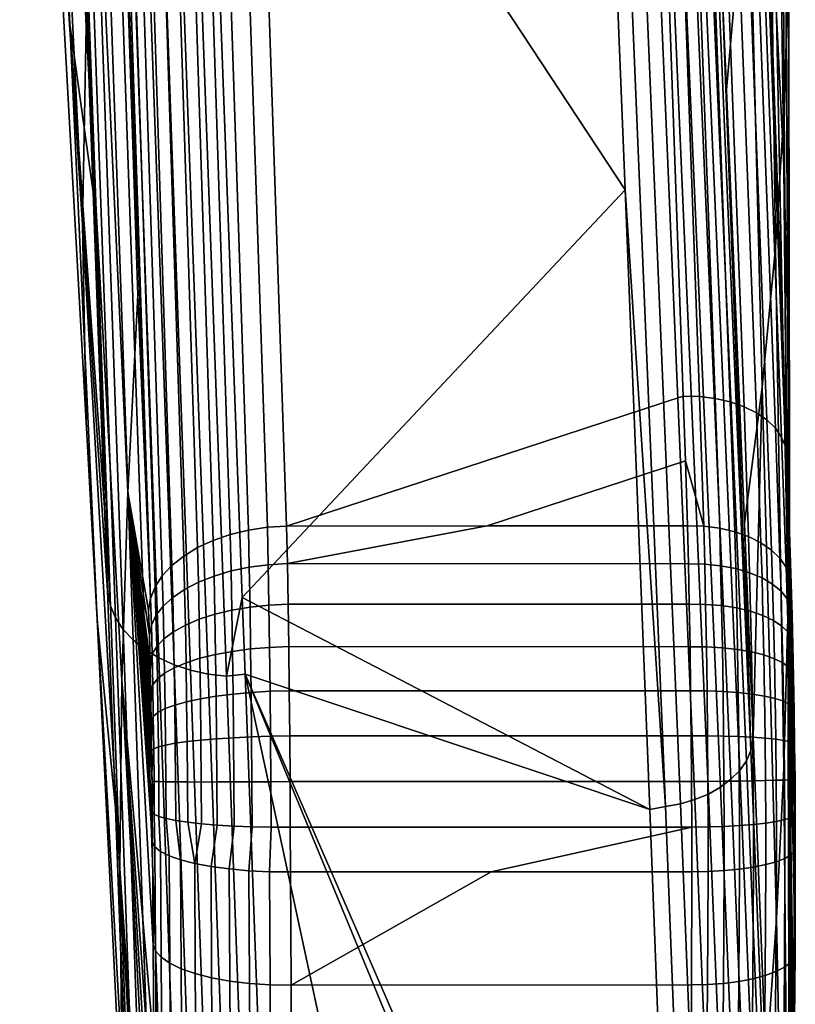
# Model space of a CAD drawing. Header units: metres. Extents: x -24 to 94, y -256 to 25.
# Tile 81 of 195: x 88.87 to 94.49, y -74.09 to -66.96. Entities that reach past the tile are written whole.
import ezdxf

# ---------------------------------------------------------------- set-up
doc = ezdxf.new("R2010")
doc.units = ezdxf.units.M
doc.layers.add('solid_10_061_003_XXX', color=7, linetype='CONTINUOUS')

msp = doc.modelspace()

# ---------------------------------------------------------------- linework, layer by layer
at = {"layer": 'solid_10_061_003_XXX'}
for points in [[(89.237244, -60.546593, 147.348602), (89.123863, -61.837997, 145.817245), (89.355904, -67.006737, 149.137039), (89.435829, -65.571571, 150.84198)], [(89.021866, -62.473209, 135.571732), (89.237244, -66.99115, 139.668274), (89.123863, -65.707306, 141.205978), (88.874107, -61.130901, 137.181473)], [(90.667435, -70.635651, 158.622238), (90.807045, -70.626663, 158.627716), (90.505806, -61.761013, 151.903458), (90.371582, -61.793728, 151.916809)], [(90.505806, -61.761013, 151.903458), (90.807045, -70.626663, 158.627716), (93.679749, -69.685555, 157.913834), (93.43705, -62.850193, 152.729462)], [(89.123863, -61.837997, 145.817245), (89.067169, -63.129482, 144.281998), (89.329262, -68.441376, 147.429138), (89.355904, -67.006737, 149.137039)], [(90.275658, -70.730797, 158.514694), (90.399117, -70.688232, 158.56517), (90.111832, -61.842815, 151.863632), (89.9916, -61.88261, 151.816498)], [(90.399117, -70.688232, 158.56517), (90.530563, -70.656311, 158.601257), (90.239273, -61.813007, 151.897278), (90.111832, -61.842815, 151.863632)], [(90.530563, -70.656311, 158.601257), (90.667435, -70.635651, 158.622238), (90.371582, -61.793728, 151.916809), (90.239273, -61.813007, 151.897278)], [(90.162613, -70.783157, 158.450821), (90.275658, -70.730797, 158.514694), (89.9916, -61.88261, 151.816498), (89.880768, -61.931664, 151.75676)], [(90.062202, -70.844299, 158.374802), (90.162613, -70.783157, 158.450821), (89.880768, -61.931664, 151.75676), (89.781357, -61.989082, 151.685471)], [(89.90686, -70.987976, 158.192459), (89.976395, -70.913025, 158.288116), (89.695183, -62.05381, 151.603958), (89.623825, -62.124676, 151.513702)], [(89.976395, -70.913025, 158.288116), (90.062202, -70.844299, 158.374802), (89.781357, -61.989082, 151.685471), (89.695183, -62.05381, 151.603958)], [(89.854973, -71.067696, 158.089737), (89.90686, -70.987976, 158.192459), (89.623825, -62.124676, 151.513702), (89.568581, -62.200375, 151.416336)], [(89.821747, -71.150612, 157.981934), (89.854973, -71.067696, 158.089737), (89.568581, -62.200375, 151.416336), (89.530457, -62.279533, 151.313675)], [(89.530457, -62.279533, 151.313675), (89.509346, -62.335251, 151.188843), (89.566719, -64.066628, 152.489609), (89.821747, -71.150612, 157.981934)], [(89.241783, -63.765717, 133.925262), (89.405045, -68.20845, 138.075119), (89.237244, -66.99115, 139.668274), (89.021866, -62.473209, 135.571732)], [(94.389198, -63.541103, 140.095627), (94.436615, -62.483696, 141.355728), (94.441307, -66.583351, 144.840332), (94.40976, -67.597107, 143.632217)], [(94.2509, -62.53273, 149.668152), (94.354355, -66.925667, 152.802963), (94.406471, -68.015503, 151.503998), (94.346367, -63.543007, 148.463837)], [(93.550514, -62.846695, 152.716431), (93.43705, -62.850193, 152.729462), (93.679749, -69.685555, 157.913834), (93.796646, -69.688599, 157.904633)], [(93.659973, -62.859203, 152.694687), (93.550514, -62.846695, 152.716431), (93.796646, -69.688599, 157.904633), (93.910683, -69.702667, 157.881027)], [(93.764481, -62.881538, 152.660217), (93.659973, -62.859203, 152.694687), (93.910683, -69.702667, 157.881027), (94.019073, -69.727394, 157.843628)], [(93.86171, -62.913197, 152.613815), (93.764481, -62.881538, 152.660217), (94.019073, -69.727394, 157.843628), (94.119164, -69.762184, 157.79332)], [(93.949478, -62.953468, 152.556503), (93.86171, -62.913197, 152.613815), (94.119164, -69.762184, 157.79332), (94.208504, -69.80619, 157.731339)], [(89.238297, -63.085014, 133.114563), (89.530746, -71.205025, 140.693924), (89.241783, -63.765717, 133.925262), (89.212318, -62.978046, 133.190033)], [(94.025818, -63.001457, 152.489578), (93.949478, -62.953468, 152.556503), (94.208504, -69.80619, 157.731339), (94.284904, -69.85833, 157.65921)], [(94.089005, -63.05608, 152.41452), (94.025818, -63.001457, 152.489578), (94.284904, -69.85833, 157.65921), (94.346512, -69.917328, 157.57869)], [(89.530746, -71.205025, 140.693924), (89.238297, -63.085014, 133.114563), (89.280144, -63.168545, 133.022705), (89.568863, -71.292389, 140.598145)], [(94.137642, -63.116112, 152.333038), (94.089005, -63.05608, 152.41452), (94.346512, -69.917328, 157.57869), (94.3918, -69.98175, 157.491745)], [(94.170631, -63.18021, 152.246948), (94.137642, -63.116112, 152.333038), (94.3918, -69.98175, 157.491745), (94.419678, -70.050003, 157.400513)], [(89.067169, -63.129482, 144.281998), (89.067169, -64.419647, 142.744431), (89.329262, -68.441376, 147.429138)], [(89.568863, -71.292389, 140.598145), (89.280144, -63.168545, 133.022705), (89.33786, -63.247307, 132.935349), (89.624107, -71.375122, 140.506683)], [(94.170631, -63.18021, 152.246948), (94.419678, -70.050003, 157.400513), (94.429451, -70.120438, 157.30722)], [(94.170631, -63.18021, 152.246948), (94.429451, -70.120438, 157.30722), (94.280121, -65.808228, 154.077423)], [(89.624107, -71.375122, 140.506683), (89.33786, -63.247307, 132.935349), (89.410446, -63.319946, 132.853973), (89.695465, -71.451714, 140.421219)], [(89.695465, -71.451714, 140.421219), (89.410446, -63.319946, 132.853973), (89.496666, -63.38522, 132.779999), (89.781639, -71.520752, 140.343307)], [(89.781639, -71.520752, 140.343307), (89.496666, -63.38522, 132.779999), (89.595039, -63.442001, 132.714691), (89.88105, -71.580986, 140.274384)], [(89.88105, -71.580986, 140.274384), (89.595039, -63.442001, 132.714691), (89.703865, -63.489319, 132.659164), (89.99189, -71.63131, 140.215698)], [(89.99189, -71.63131, 140.215698), (89.703865, -63.489319, 132.659164), (89.821289, -63.526363, 132.614365), (90.112122, -71.670815, 140.16832)], [(90.112122, -71.670815, 140.16832), (89.821289, -63.526363, 132.614365), (89.945282, -63.552494, 132.581085), (90.239563, -71.698769, 140.133118)], [(90.239563, -71.698769, 140.133118), (89.945282, -63.552494, 132.581085), (90.07373, -63.567265, 132.55986), (90.37188, -71.714661, 140.110748)], [(90.07373, -63.567265, 132.55986), (90.203918, -63.553219, 132.535156), (90.485619, -71.143692, 139.569183), (90.37188, -71.714661, 140.110748)], [(93.258636, -68.19175, 136.83374), (90.485619, -71.143692, 139.569183), (90.203918, -63.553219, 132.535156)], [(93.183228, -66.33699, 135.11496), (93.258636, -68.19175, 136.83374), (90.203918, -63.553219, 132.535156)], [(94.293968, -64.59668, 138.837814), (94.389198, -63.541103, 140.095627), (94.40976, -67.597107, 143.632217), (94.346367, -68.609764, 142.425507)], [(94.346367, -63.543007, 148.463837), (94.406471, -68.015503, 151.503998), (94.437584, -69.106461, 150.203796), (94.40976, -64.555542, 147.257019)], [(89.530746, -71.205025, 140.693924), (89.405045, -68.20845, 138.075119), (89.241783, -63.765717, 133.925262)], [(89.566719, -64.066628, 152.489609), (89.435829, -65.571571, 150.84198), (89.657974, -70.382263, 154.589142), (89.730148, -68.954201, 156.1595)], [(89.821747, -71.150612, 157.981934), (89.566719, -64.066628, 152.489609), (89.730148, -68.954201, 156.1595)], [(89.123863, -65.707306, 141.205978), (89.355904, -69.874222, 145.719711), (89.329262, -68.441376, 147.429138), (89.067169, -64.419647, 142.744431)], [(94.150665, -65.648827, 137.584381), (94.293968, -64.59668, 138.837814), (94.346367, -68.609764, 142.425507), (94.2509, -69.620354, 141.221451)], [(94.40976, -64.555542, 147.257019), (94.437584, -69.106461, 150.203796), (94.447899, -70.197906, 148.903046), (94.441307, -65.56926, 146.048874)], [(89.435829, -65.571571, 150.84198), (89.355904, -67.006737, 149.137039), (89.613365, -71.7453, 152.967773), (89.657974, -70.382263, 154.589142)], [(94.441307, -65.56926, 146.048874), (94.447899, -70.197906, 148.903046), (94.437584, -71.289368, 147.602295), (94.441307, -66.583351, 144.840332)], [(93.959099, -66.68718, 136.329132), (94.150665, -65.648827, 137.584381), (93.991936, -67.465828, 137.058578)], [(93.991936, -67.465828, 137.058578), (94.150665, -65.648827, 137.584381), (94.2509, -69.620354, 141.221451), (94.122597, -70.607674, 140.002762)], [(89.237244, -66.99115, 139.668274), (89.435829, -71.304047, 144.010284), (89.355904, -69.874222, 145.719711), (89.123863, -65.707306, 141.205978)], [(94.280121, -65.808228, 154.077423), (94.429451, -70.120438, 157.30722), (94.437767, -71.04715, 156.202805), (94.354355, -66.925667, 152.802963)], [(93.902794, -65.958641, 135.502686), (93.924294, -65.865593, 135.55957), (93.959099, -66.68718, 136.329132), (94.169846, -72.253532, 141.393631)], [(93.902794, -65.958641, 135.502686), (94.169846, -72.253532, 141.393631), (94.136848, -72.327179, 141.315567), (93.865623, -66.027992, 135.429489)], [(93.865623, -66.027992, 135.429489), (94.136848, -72.327179, 141.315567), (94.088211, -72.396988, 141.242325), (93.814438, -66.093346, 135.361252)], [(93.814438, -66.093346, 135.361252), (94.088211, -72.396988, 141.242325), (94.025009, -72.461395, 141.175507), (93.750282, -66.153343, 135.299362)], [(93.750282, -66.153343, 135.299362), (94.025009, -72.461395, 141.175507), (93.948677, -72.518967, 141.116653), (93.674477, -66.206772, 135.245087)], [(93.588577, -66.252518, 135.199539), (93.860924, -72.568405, 141.067047), (93.763702, -72.608597, 141.027817), (93.494347, -66.289658, 135.163651)], [(93.674477, -66.206772, 135.245087), (93.948677, -72.518967, 141.116653), (93.860924, -72.568405, 141.067047), (93.588577, -66.252518, 135.199539)], [(93.28875, -66.335236, 135.123611), (93.549767, -72.65789, 140.983749), (93.258636, -68.19175, 136.83374), (93.183228, -66.33699, 135.11496)], [(93.393715, -66.317421, 135.138168), (93.659203, -72.638649, 140.999847), (93.549767, -72.65789, 140.983749), (93.28875, -66.335236, 135.123611)], [(93.494347, -66.289658, 135.163651), (93.763702, -72.608597, 141.027817), (93.659203, -72.638649, 140.999847), (93.393715, -66.317421, 135.138168)], [(94.40976, -67.597107, 143.632217), (94.441307, -66.583351, 144.840332), (94.437584, -71.289368, 147.602295)], [(94.169846, -72.253532, 141.393631), (93.959099, -66.68718, 136.329132), (93.991936, -67.465828, 137.058578)], [(94.406471, -68.015503, 151.503998), (94.354355, -66.925667, 152.802963), (94.437767, -71.04715, 156.202805), (94.444, -71.973869, 155.098373)], [(89.509712, -71.093887, 140.772491), (89.566872, -72.66954, 142.246078), (89.435829, -71.304047, 144.010284), (89.237244, -66.99115, 139.668274)], [(89.237244, -66.99115, 139.668274), (89.405045, -68.20845, 138.075119), (89.487854, -70.490593, 140.208405)], [(89.487854, -70.490593, 140.208405), (89.509712, -71.093887, 140.772491), (89.237244, -66.99115, 139.668274)], [(89.355904, -67.006737, 149.137039), (89.329262, -68.441376, 147.429138), (89.598495, -73.107948, 151.344849), (89.613365, -71.7453, 152.967773)], [(94.169846, -72.253532, 141.393631), (93.991936, -67.465828, 137.058578), (94.122597, -70.607674, 140.002762)], [(94.346367, -68.609764, 142.425507), (94.40976, -67.597107, 143.632217), (94.437584, -71.289368, 147.602295), (94.406471, -72.380379, 146.302139)], [(94.437584, -69.106461, 150.203796), (94.406471, -68.015503, 151.503998), (94.444, -71.973869, 155.098373), (94.448158, -72.900597, 153.993942)], [(93.258636, -68.19175, 136.83374), (93.436668, -72.679001, 140.992035), (90.485619, -71.143692, 139.569183)], [(93.549767, -72.65789, 140.983749), (93.436668, -72.679001, 140.992035), (93.258636, -68.19175, 136.83374)], [(89.530746, -71.205025, 140.693924), (89.487854, -70.490593, 140.208405), (89.405045, -68.20845, 138.075119)], [(89.329262, -68.441376, 147.429138), (89.355904, -69.874222, 145.719711), (89.613365, -74.469589, 149.721085), (89.598495, -73.107948, 151.344849)], [(94.2509, -69.620354, 141.221451), (94.346367, -68.609764, 142.425507), (94.406471, -72.380379, 146.302139), (94.354355, -73.470367, 145.003296)], [(89.821747, -71.150612, 157.981934), (89.730148, -68.954201, 156.1595), (89.657974, -70.382263, 154.589142), (89.807831, -71.2351, 157.87117)], [(94.447899, -70.197906, 148.903046), (94.437584, -69.106461, 150.203796), (94.448158, -72.900597, 153.993942), (94.450233, -73.827332, 152.889511)], [(92.258911, -70.626076, 158.627228), (93.695374, -70.15461, 158.269592), (93.679749, -69.685555, 157.913834), (90.807045, -70.626663, 158.627716)], [(93.796646, -69.688599, 157.904633), (93.679749, -69.685555, 157.913834), (93.695374, -70.15461, 158.269592), (93.828377, -70.6287, 158.617493)], [(93.796646, -69.688599, 157.904633), (93.828377, -70.6287, 158.617493), (93.943062, -70.643036, 158.593704), (93.910683, -69.702667, 157.881027)], [(94.122597, -70.607674, 140.002762), (94.2509, -69.620354, 141.221451), (94.185547, -72.154083, 141.452393)], [(94.185547, -72.154083, 141.452393), (94.2509, -69.620354, 141.221451), (94.354355, -73.470367, 145.003296), (94.280304, -74.536064, 143.685883)], [(93.910683, -69.702667, 157.881027), (93.943062, -70.643036, 158.593704), (94.052002, -70.668152, 158.555923), (94.019073, -69.727394, 157.843628)], [(94.019073, -69.727394, 157.843628), (94.052002, -70.668152, 158.555923), (94.152489, -70.703438, 158.505112), (94.119164, -69.762184, 157.79332)], [(94.119164, -69.762184, 157.79332), (94.152489, -70.703438, 158.505112), (94.242043, -70.748009, 158.44252), (94.208504, -69.80619, 157.731339)], [(94.208504, -69.80619, 157.731339), (94.242043, -70.748009, 158.44252), (94.318443, -70.800774, 158.36969), (94.284904, -69.85833, 157.65921)], [(89.435829, -71.304047, 144.010284), (89.657974, -75.829643, 148.097214), (89.613365, -74.469589, 149.721085), (89.355904, -69.874222, 145.719711)], [(94.284904, -69.85833, 157.65921), (94.318443, -70.800774, 158.36969), (94.379807, -70.86042, 158.288437), (94.346512, -69.917328, 157.57869)], [(94.346512, -69.917328, 157.57869), (94.379807, -70.86042, 158.288437), (94.424599, -70.925468, 158.20076), (94.3918, -69.98175, 157.491745)], [(94.3918, -69.98175, 157.491745), (94.424599, -70.925468, 158.20076), (94.451721, -70.994308, 158.108826), (94.419678, -70.050003, 157.400513)], [(94.419678, -70.050003, 157.400513), (94.451721, -70.994308, 158.108826), (94.445091, -70.591782, 157.660263), (94.429451, -70.120438, 157.30722)], [(92.258911, -70.626076, 158.627228), (93.710777, -70.625496, 158.62674), (93.695374, -70.15461, 158.269592)], [(93.828377, -70.6287, 158.617493), (93.695374, -70.15461, 158.269592), (93.710777, -70.625496, 158.62674)], [(94.490135, -72.710472, 158.451599), (94.490646, -72.954079, 158.408157), (94.437767, -71.04715, 156.202805), (94.429451, -70.120438, 157.30722)], [(94.488602, -72.461716, 158.468491), (94.490135, -72.710472, 158.451599), (94.429451, -70.120438, 157.30722)], [(94.486031, -72.212616, 158.458206), (94.488602, -72.461716, 158.468491), (94.429451, -70.120438, 157.30722)], [(94.482452, -71.966064, 158.420853), (94.486031, -72.212616, 158.458206), (94.429451, -70.120438, 157.30722)], [(94.477959, -71.725143, 158.356934), (94.482452, -71.966064, 158.420853), (94.429451, -70.120438, 157.30722)], [(94.472679, -71.492851, 158.267197), (94.477959, -71.725143, 158.356934), (94.429451, -70.120438, 157.30722)], [(94.466789, -71.271881, 158.152664), (94.472679, -71.492851, 158.267197), (94.429451, -70.120438, 157.30722)], [(94.445091, -70.591782, 157.660263), (94.466789, -71.271881, 158.152664), (94.429451, -70.120438, 157.30722)], [(94.447899, -70.197906, 148.903046), (94.450233, -74.754059, 151.78508), (94.448158, -75.680794, 150.680649), (94.437584, -71.289368, 147.602295)], [(94.447899, -70.197906, 148.903046), (94.450233, -73.827332, 152.889511), (94.450233, -74.754059, 151.78508)], [(89.613365, -71.7453, 152.967773), (89.845261, -74.385658, 157.732849), (89.839951, -73.661453, 158.006317), (89.657974, -70.382263, 154.589142)], [(89.657974, -70.382263, 154.589142), (89.813507, -71.417496, 157.992966), (89.807831, -71.2351, 157.87117)], [(89.657974, -70.382263, 154.589142), (89.818527, -71.613823, 158.094833), (89.813507, -71.417496, 157.992966)], [(89.657974, -70.382263, 154.589142), (89.819817, -71.671028, 158.119553), (89.818527, -71.613823, 158.094833)], [(89.657974, -70.382263, 154.589142), (89.822876, -71.820282, 158.17453), (89.819817, -71.671028, 158.119553)], [(89.657974, -70.382263, 154.589142), (89.824524, -71.910019, 158.201324), (89.822876, -71.820282, 158.17453)], [(89.657974, -70.382263, 154.589142), (89.826591, -72.034477, 158.231155), (89.824524, -71.910019, 158.201324)], [(89.657974, -70.382263, 154.589142), (89.828423, -72.157921, 158.252701), (89.826591, -72.034477, 158.231155)], [(89.657974, -70.382263, 154.589142), (89.829697, -72.253746, 158.264053), (89.828423, -72.157921, 158.252701)], [(89.657974, -70.382263, 154.589142), (89.831543, -72.410858, 158.272751), (89.829697, -72.253746, 158.264053)], [(89.657974, -70.382263, 154.589142), (89.832214, -72.475372, 158.272797), (89.831543, -72.410858, 158.272751)], [(89.657974, -70.382263, 154.589142), (89.833916, -72.664589, 158.261063), (89.832214, -72.475372, 158.272797)], [(89.657974, -70.382263, 154.589142), (89.83416, -72.696793, 158.257294), (89.833916, -72.664589, 158.261063)], [(89.657974, -70.382263, 154.589142), (89.835533, -72.914909, 158.217819), (89.83416, -72.696793, 158.257294)], [(89.657974, -70.382263, 154.589142), (89.839951, -73.661453, 158.006317), (89.835533, -72.914909, 158.217819)], [(89.530746, -71.205025, 140.693924), (89.509712, -71.093887, 140.772491), (89.487854, -70.490593, 140.208405)], [(94.169846, -72.253532, 141.393631), (94.122597, -70.607674, 140.002762), (94.185547, -72.154083, 141.452393)], [(94.451721, -70.994308, 158.108826), (94.460503, -71.065239, 158.014938), (94.445091, -70.591782, 157.660263)], [(94.445091, -70.591782, 157.660263), (94.460503, -71.065239, 158.014938), (94.466789, -71.271881, 158.152664)], [(90.405235, -70.952293, 158.742371), (90.399117, -70.688232, 158.56517), (90.275658, -70.730797, 158.514694), (90.28186, -70.988663, 158.687454)], [(90.536583, -70.924927, 158.78186), (90.530563, -70.656311, 158.601257), (90.399117, -70.688232, 158.56517), (90.405235, -70.952293, 158.742371)], [(90.673332, -70.907097, 158.805145), (90.667435, -70.635651, 158.622238), (90.530563, -70.656311, 158.601257), (90.536583, -70.924927, 158.78186)], [(90.673332, -70.907097, 158.805145), (90.812805, -70.899155, 158.811783), (90.807045, -70.626663, 158.627716), (90.667435, -70.635651, 158.622238)], [(92.258911, -70.626076, 158.627228), (90.807045, -70.626663, 158.627716), (90.812805, -70.899155, 158.811783)], [(93.71711, -70.899612, 158.811768), (93.710777, -70.625496, 158.62674), (92.258911, -70.626076, 158.627228), (90.812805, -70.899155, 158.811783)], [(93.828377, -70.6287, 158.617493), (93.710777, -70.625496, 158.62674), (93.71711, -70.899612, 158.811768), (93.835052, -70.901909, 158.802261)], [(93.943062, -70.643036, 158.593704), (93.828377, -70.6287, 158.617493), (93.835052, -70.901909, 158.802261), (93.950066, -70.913727, 158.776947)], [(94.052002, -70.668152, 158.555923), (93.943062, -70.643036, 158.593704), (93.950066, -70.913727, 158.776947), (94.059273, -70.934776, 158.736465)], [(94.152489, -70.703438, 158.505112), (94.052002, -70.668152, 158.555923), (94.059273, -70.934776, 158.736465), (94.159958, -70.964531, 158.681824)], [(90.28186, -70.988663, 158.687454), (90.275658, -70.730797, 158.514694), (90.162613, -70.783157, 158.450821), (90.168869, -71.033333, 158.618195)], [(94.242043, -70.748009, 158.44252), (94.152489, -70.703438, 158.505112), (94.159958, -70.964531, 158.681824), (94.249611, -71.002243, 158.614395)], [(94.318443, -70.800774, 158.36969), (94.242043, -70.748009, 158.44252), (94.249611, -71.002243, 158.614395), (94.326004, -71.046989, 158.535843)], [(90.168869, -71.033333, 158.618195), (90.162613, -70.783157, 158.450821), (90.062202, -70.844299, 158.374802), (90.068474, -71.085411, 158.535934)], [(94.379807, -70.86042, 158.288437), (94.318443, -70.800774, 158.36969), (94.326004, -71.046989, 158.535843), (94.38723, -71.097633, 158.448135)], [(90.068474, -71.085411, 158.535934), (90.062202, -70.844299, 158.374802), (89.976395, -70.913025, 158.288116), (89.982628, -71.143898, 158.442276)], [(90.678543, -71.198959, 158.958221), (90.817909, -71.192207, 158.965851), (90.812805, -70.899155, 158.811783), (90.673332, -70.907097, 158.805145)], [(93.723038, -71.192673, 158.965607), (93.71711, -70.899612, 158.811768), (90.812805, -70.899155, 158.811783), (90.817909, -71.192207, 158.965851)], [(93.835052, -70.901909, 158.802261), (93.71711, -70.899612, 158.811768), (93.723038, -71.192673, 158.965607), (93.841309, -71.194145, 158.955933)], [(93.841309, -71.194145, 158.955933), (93.956619, -71.203377, 158.929428), (93.950066, -70.913727, 158.776947), (93.835052, -70.901909, 158.802261)], [(94.424599, -70.925468, 158.20076), (94.379807, -70.86042, 158.288437), (94.38723, -71.097633, 158.448135), (94.43177, -71.152939, 158.353439)], [(89.982628, -71.143898, 158.442276), (89.976395, -70.913025, 158.288116), (89.90686, -70.987976, 158.192459), (89.913025, -71.207634, 158.339066)], [(90.28186, -70.988663, 158.687454), (90.287308, -71.265846, 158.83197), (90.410622, -71.236145, 158.890625), (90.405235, -70.952293, 158.742371)], [(90.405235, -70.952293, 158.742371), (90.410622, -71.236145, 158.890625), (90.541885, -71.213707, 158.932983), (90.536583, -70.924927, 158.78186)], [(90.536583, -70.924927, 158.78186), (90.541885, -71.213707, 158.932983), (90.678543, -71.198959, 158.958221), (90.673332, -70.907097, 158.805145)], [(93.956619, -71.203377, 158.929428), (94.066071, -71.220146, 158.886749), (94.059273, -70.934776, 158.736465), (93.950066, -70.913727, 158.776947)], [(94.066071, -71.220146, 158.886749), (94.166939, -71.244019, 158.828949), (94.159958, -70.964531, 158.681824), (94.059273, -70.934776, 158.736465)], [(94.166939, -71.244019, 158.828949), (94.256683, -71.274399, 158.757492), (94.249611, -71.002243, 158.614395), (94.159958, -70.964531, 158.681824)], [(94.451721, -70.994308, 158.108826), (94.424599, -70.925468, 158.20076), (94.43177, -71.152939, 158.353439), (94.458511, -71.21151, 158.254135)], [(89.913025, -71.207634, 158.339066), (89.90686, -70.987976, 158.192459), (89.854973, -71.067696, 158.089737), (89.861023, -71.275391, 158.228317)], [(90.068474, -71.085411, 158.535934), (90.073967, -71.344589, 158.670685), (90.174355, -71.302231, 158.758179), (90.168869, -71.033333, 158.618195)], [(90.168869, -71.033333, 158.618195), (90.174355, -71.302231, 158.758179), (90.287308, -71.265846, 158.83197), (90.28186, -70.988663, 158.687454)], [(94.256683, -71.274399, 158.757492), (94.333069, -71.310539, 158.674164), (94.326004, -71.046989, 158.535843), (94.249611, -71.002243, 158.614395)], [(94.458511, -71.21151, 158.254135), (94.466789, -71.271881, 158.152664), (94.460503, -71.065239, 158.014938), (94.451721, -70.994308, 158.108826)], [(89.530746, -71.205025, 140.693924), (89.821747, -79.304306, 148.26474), (89.566872, -72.66954, 142.246078), (89.509712, -71.093887, 140.772491)], [(89.861023, -71.275391, 158.228317), (89.854973, -71.067696, 158.089737), (89.821747, -71.150612, 157.981934), (89.827629, -71.345825, 158.112198)], [(89.982628, -71.143898, 158.442276), (89.988098, -71.39209, 158.571198), (90.073967, -71.344589, 158.670685), (90.068474, -71.085411, 158.535934)], [(94.333069, -71.310539, 158.674164), (94.39418, -71.351517, 158.581055), (94.38723, -71.097633, 158.448135), (94.326004, -71.046989, 158.535843)], [(94.39418, -71.351517, 158.581055), (94.438477, -71.396324, 158.480484), (94.43177, -71.152939, 158.353439), (94.38723, -71.097633, 158.448135)], [(94.488617, -73.720299, 158.19339), (94.483223, -74.463684, 157.914825), (94.444, -71.973869, 155.098373), (94.437767, -71.04715, 156.202805)], [(94.490646, -72.954079, 158.408157), (94.488617, -73.720299, 158.19339), (94.437767, -71.04715, 156.202805)], [(89.827629, -71.345825, 158.112198), (89.821747, -71.150612, 157.981934), (89.807831, -71.2351, 157.87117), (89.813507, -71.417496, 157.992966)], [(89.913025, -71.207634, 158.339066), (89.918434, -71.44381, 158.461639), (89.988098, -71.39209, 158.571198), (89.982628, -71.143898, 158.442276)], [(90.37188, -71.714661, 140.110748), (90.485619, -71.143692, 139.569183), (90.506241, -71.70034, 140.085022)], [(93.436668, -72.679001, 140.992035), (90.506241, -71.70034, 140.085022), (90.485619, -71.143692, 139.569183)], [(94.438477, -71.396324, 158.480484), (94.464867, -71.443825, 158.374985), (94.458511, -71.21151, 158.254135), (94.43177, -71.152939, 158.353439)], [(89.821747, -79.304306, 148.26474), (89.530746, -71.205025, 140.693924), (89.568863, -71.292389, 140.598145), (89.854973, -79.396072, 148.164352)], [(89.861023, -71.275391, 158.228317), (89.866333, -71.498726, 158.344193), (89.918434, -71.44381, 158.461639), (89.913025, -71.207634, 158.339066)], [(90.287308, -71.265846, 158.83197), (90.292007, -71.557251, 158.945206), (90.415268, -71.534561, 159.00679), (90.410622, -71.236145, 158.890625)], [(90.410622, -71.236145, 158.890625), (90.415268, -71.534561, 159.00679), (90.546471, -71.517319, 159.051422), (90.541885, -71.213707, 158.932983)], [(90.541885, -71.213707, 158.932983), (90.546471, -71.517319, 159.051422), (90.683052, -71.505844, 159.078217), (90.678543, -71.198959, 158.958221)], [(90.683052, -71.505844, 159.078217), (90.822342, -71.500374, 159.086655), (90.817909, -71.192207, 158.965851), (90.678543, -71.198959, 158.958221)], [(93.728355, -71.500832, 159.086212), (93.723038, -71.192673, 158.965607), (90.817909, -71.192207, 158.965851), (90.822342, -71.500374, 159.086655)], [(93.841309, -71.194145, 158.955933), (93.723038, -71.192673, 158.965607), (93.728355, -71.500832, 159.086212), (93.846916, -71.501556, 159.076492)], [(93.846916, -71.501556, 159.076492), (93.962486, -71.508163, 159.049103), (93.956619, -71.203377, 158.929428), (93.841309, -71.194145, 158.955933)], [(93.962486, -71.508163, 159.049103), (94.072159, -71.520485, 159.00473), (94.066071, -71.220146, 158.886749), (93.956619, -71.203377, 158.929428)], [(94.072159, -71.520485, 159.00473), (94.17318, -71.5382, 158.944473), (94.166939, -71.244019, 158.828949), (94.066071, -71.220146, 158.886749)], [(94.17318, -71.5382, 158.944473), (94.263016, -71.560883, 158.869858), (94.256683, -71.274399, 158.757492), (94.166939, -71.244019, 158.828949)], [(94.466789, -71.271881, 158.152664), (94.458511, -71.21151, 158.254135), (94.464867, -71.443825, 158.374985), (94.472679, -71.492851, 158.267197)], [(89.566872, -72.66954, 142.246078), (89.73027, -77.131485, 146.421265), (89.657974, -75.829643, 148.097214), (89.435829, -71.304047, 144.010284)], [(89.854973, -79.396072, 148.164352), (89.568863, -71.292389, 140.598145), (89.624107, -71.375122, 140.506683), (89.90686, -79.483398, 148.068008)], [(89.827629, -71.345825, 158.112198), (89.832817, -71.555786, 158.2211), (89.866333, -71.498726, 158.344193), (89.861023, -71.275391, 158.228317)], [(90.073967, -71.344589, 158.670685), (90.07869, -71.617073, 158.77623), (90.179077, -71.58493, 158.867844), (90.174355, -71.302231, 158.758179)], [(90.174355, -71.302231, 158.758179), (90.179077, -71.58493, 158.867844), (90.292007, -71.557251, 158.945206), (90.287308, -71.265846, 158.83197)], [(94.263016, -71.560883, 158.869858), (94.339386, -71.587944, 158.782776), (94.333069, -71.310539, 158.674164), (94.256683, -71.274399, 158.757492)], [(94.339386, -71.587944, 158.782776), (94.400391, -71.618713, 158.685394), (94.39418, -71.351517, 158.581055), (94.333069, -71.310539, 158.674164)], [(94.437584, -71.289368, 147.602295), (94.448158, -75.680794, 150.680649), (94.444, -76.607521, 149.576218), (94.406471, -72.380379, 146.302139)], [(89.90686, -79.483398, 148.068008), (89.624107, -71.375122, 140.506683), (89.695465, -71.451714, 140.421219), (89.976395, -79.564575, 147.977585)], [(89.832817, -71.555786, 158.2211), (89.827629, -71.345825, 158.112198), (89.813507, -71.417496, 157.992966), (89.818527, -71.613823, 158.094833)], [(89.918434, -71.44381, 158.461639), (89.923096, -71.692131, 158.557617), (89.992805, -71.653038, 158.67215), (89.988098, -71.39209, 158.571198)], [(89.988098, -71.39209, 158.571198), (89.992805, -71.653038, 158.67215), (90.07869, -71.617073, 158.77623), (90.073967, -71.344589, 158.670685)], [(94.400391, -71.618713, 158.685394), (94.444481, -71.652405, 158.58017), (94.438477, -71.396324, 158.480484), (94.39418, -71.351517, 158.581055)], [(94.444481, -71.652405, 158.58017), (94.470558, -71.688187, 158.469772), (94.464867, -71.443825, 158.374985), (94.438477, -71.396324, 158.480484)], [(89.976395, -79.564575, 147.977585), (89.695465, -71.451714, 140.421219), (89.781639, -71.520752, 140.343307), (90.062202, -79.638016, 147.894852)], [(89.866333, -71.498726, 158.344193), (89.870918, -71.733597, 158.434891), (89.923096, -71.692131, 158.557617), (89.918434, -71.44381, 158.461639)], [(94.472679, -71.492851, 158.267197), (94.464867, -71.443825, 158.374985), (94.470558, -71.688187, 158.469772), (94.477959, -71.725143, 158.356934)], [(90.062202, -79.638016, 147.894852), (89.781639, -71.520752, 140.343307), (89.88105, -71.580986, 140.274384), (90.162613, -79.702263, 147.821442)], [(89.832817, -71.555786, 158.2211), (89.837296, -71.776619, 158.306351), (89.870918, -71.733597, 158.434891), (89.866333, -71.498726, 158.344193)], [(90.292007, -71.557251, 158.945206), (90.295998, -71.859344, 159.025772), (90.419228, -71.843941, 159.089493), (90.415268, -71.534561, 159.00679)], [(90.415268, -71.534561, 159.00679), (90.419228, -71.843941, 159.089493), (90.550377, -71.832092, 159.135773), (90.546471, -71.517319, 159.051422)], [(90.546471, -71.517319, 159.051422), (90.550377, -71.832092, 159.135773), (90.686897, -71.824028, 159.163712), (90.683052, -71.505844, 159.078217)], [(90.686897, -71.824028, 159.163712), (90.826126, -71.819908, 159.17276), (90.822342, -71.500374, 159.086655), (90.683052, -71.505844, 159.078217)], [(93.732887, -71.820396, 159.172134), (93.728355, -71.500832, 159.086212), (90.822342, -71.500374, 159.086655), (90.826126, -71.819908, 159.17276)], [(93.846916, -71.501556, 159.076492), (93.728355, -71.500832, 159.086212), (93.732887, -71.820396, 159.172134), (93.851677, -71.820465, 159.162415)], [(93.851677, -71.820465, 159.162415), (93.967453, -71.824432, 159.13443), (93.962486, -71.508163, 159.049103), (93.846916, -71.501556, 159.076492)], [(93.967453, -71.824432, 159.13443), (94.077309, -71.832191, 159.088867), (94.072159, -71.520485, 159.00473), (93.962486, -71.508163, 159.049103)], [(94.077309, -71.832191, 159.088867), (94.178459, -71.843552, 159.026871), (94.17318, -71.5382, 158.944473), (94.072159, -71.520485, 159.00473)], [(94.178459, -71.843552, 159.026871), (94.268356, -71.858238, 158.950012), (94.263016, -71.560883, 158.869858), (94.17318, -71.5382, 158.944473)], [(89.832817, -71.555786, 158.2211), (89.818527, -71.613823, 158.094833), (89.819817, -71.671028, 158.119553)], [(89.837296, -71.776619, 158.306351), (89.832817, -71.555786, 158.2211), (89.819817, -71.671028, 158.119553), (89.822876, -71.820282, 158.17453)], [(90.162613, -79.702263, 147.821442), (89.88105, -71.580986, 140.274384), (89.99189, -71.63131, 140.215698), (90.275658, -79.756081, 147.758774)], [(90.07869, -71.617073, 158.77623), (90.08271, -71.899559, 158.851273), (90.18309, -71.878006, 158.945847), (90.179077, -71.58493, 158.867844)], [(90.179077, -71.58493, 158.867844), (90.18309, -71.878006, 158.945847), (90.295998, -71.859344, 159.025772), (90.292007, -71.557251, 158.945206)], [(94.268356, -71.858238, 158.950012), (94.344727, -71.875862, 158.860229), (94.339386, -71.587944, 158.782776), (94.263016, -71.560883, 158.869858)], [(94.344727, -71.875862, 158.860229), (94.40564, -71.895996, 158.759796), (94.400391, -71.618713, 158.685394), (94.339386, -71.587944, 158.782776)], [(89.923096, -71.692131, 158.557617), (89.927055, -71.949615, 158.625839), (89.996803, -71.923584, 158.743912), (89.992805, -71.653038, 158.67215)], [(90.275658, -79.756081, 147.758774), (89.99189, -71.63131, 140.215698), (90.112122, -71.670815, 140.16832), (90.399117, -79.798393, 147.708099)], [(89.992805, -71.653038, 158.67215), (89.996803, -71.923584, 158.743912), (90.08271, -71.899559, 158.851273), (90.07869, -71.617073, 158.77623)], [(90.399117, -79.798393, 147.708099), (90.112122, -71.670815, 140.16832), (90.239563, -71.698769, 140.133118), (90.530563, -79.828384, 147.670395)], [(94.40564, -71.895996, 158.759796), (94.449562, -71.918114, 158.65123), (94.444481, -71.652405, 158.58017), (94.400391, -71.618713, 158.685394)], [(94.449562, -71.918114, 158.65123), (94.47538, -71.941673, 158.537292), (94.470558, -71.688187, 158.469772), (94.444481, -71.652405, 158.58017)], [(89.613365, -71.7453, 152.967773), (89.598495, -73.107948, 151.344849), (89.864395, -76.957726, 156.070694), (89.861015, -76.372345, 156.565628)], [(89.613365, -71.7453, 152.967773), (89.850929, -75.082039, 157.399765), (89.845261, -74.385658, 157.732849)], [(89.613365, -71.7453, 152.967773), (89.856369, -75.74572, 157.009735), (89.850929, -75.082039, 157.399765)], [(89.613365, -71.7453, 152.967773), (89.861015, -76.372345, 156.565628), (89.856369, -75.74572, 157.009735)], [(89.837296, -71.776619, 158.306351), (89.84111, -72.00563, 158.366943), (89.874817, -71.977142, 158.499359), (89.870918, -71.733597, 158.434891)], [(89.870918, -71.733597, 158.434891), (89.874817, -71.977142, 158.499359), (89.927055, -71.949615, 158.625839), (89.923096, -71.692131, 158.557617)], [(90.530563, -79.828384, 147.670395), (90.239563, -71.698769, 140.133118), (90.37188, -71.714661, 140.110748), (90.667435, -79.845467, 147.646408)], [(90.37188, -71.714661, 140.110748), (90.506241, -71.70034, 140.085022), (90.807045, -79.849304, 147.636597), (90.667435, -79.845467, 147.646408)], [(92.258911, -79.848717, 147.636108), (90.807045, -79.849304, 147.636597), (90.506241, -71.70034, 140.085022)], [(93.695374, -79.41465, 147.233917), (93.710777, -79.848137, 147.635635), (92.258911, -79.848717, 147.636108), (90.506241, -71.70034, 140.085022)], [(93.679749, -78.982834, 146.833755), (93.695374, -79.41465, 147.233917), (90.506241, -71.70034, 140.085022)], [(93.436668, -72.679001, 140.992035), (93.679749, -78.982834, 146.833755), (90.506241, -71.70034, 140.085022)], [(94.477959, -71.725143, 158.356934), (94.470558, -71.688187, 158.469772), (94.47538, -71.941673, 158.537292), (94.482452, -71.966064, 158.420853)], [(89.837296, -71.776619, 158.306351), (89.822876, -71.820282, 158.17453), (89.824524, -71.910019, 158.201324)], [(89.84111, -72.00563, 158.366943), (89.837296, -71.776619, 158.306351), (89.824524, -71.910019, 158.201324), (89.826591, -72.034477, 158.231155)], [(90.550377, -71.832092, 159.135773), (90.553642, -72.154205, 159.185013), (90.690117, -72.149643, 159.213669), (90.686897, -71.824028, 159.163712)], [(90.690117, -72.149643, 159.213669), (90.8293, -72.146927, 159.223145), (90.826126, -71.819908, 159.17276), (90.686897, -71.824028, 159.163712)], [(93.736496, -72.147476, 159.222336), (93.732887, -71.820396, 159.172134), (90.826126, -71.819908, 159.17276), (90.8293, -72.146927, 159.223145)], [(93.851677, -71.820465, 159.162415), (93.732887, -71.820396, 159.172134), (93.736496, -72.147476, 159.222336), (93.855453, -72.146935, 159.212708)], [(93.855453, -72.146935, 159.212708), (93.97139, -72.148247, 159.184418), (93.967453, -71.824432, 159.13443), (93.851677, -71.820465, 159.162415)], [(93.97139, -72.148247, 159.184418), (94.081375, -72.151382, 159.138199), (94.077309, -71.832191, 159.088867), (93.967453, -71.824432, 159.13443)], [(89.996803, -71.923584, 158.743912), (90.000145, -72.200455, 158.785645), (90.08606, -72.188637, 158.894943), (90.08271, -71.899559, 158.851273)], [(90.08271, -71.899559, 158.851273), (90.08606, -72.188637, 158.894943), (90.18644, -72.17791, 158.991257), (90.18309, -71.878006, 158.945847)], [(90.18309, -71.878006, 158.945847), (90.18644, -72.17791, 158.991257), (90.299332, -72.168472, 159.072708), (90.295998, -71.859344, 159.025772)], [(90.295998, -71.859344, 159.025772), (90.299332, -72.168472, 159.072708), (90.422531, -72.160522, 159.137711), (90.419228, -71.843941, 159.089493)], [(90.419228, -71.843941, 159.089493), (90.422531, -72.160522, 159.137711), (90.553642, -72.154205, 159.185013), (90.550377, -71.832092, 159.135773)], [(94.081375, -72.151382, 159.138199), (94.182625, -72.156265, 159.075195), (94.178459, -71.843552, 159.026871), (94.077309, -71.832191, 159.088867)], [(94.182625, -72.156265, 159.075195), (94.272568, -72.162758, 158.997025), (94.268356, -71.858238, 158.950012), (94.178459, -71.843552, 159.026871)], [(94.272568, -72.162758, 158.997025), (94.34893, -72.170715, 158.90564), (94.344727, -71.875862, 158.860229), (94.268356, -71.858238, 158.950012)], [(94.34893, -72.170715, 158.90564), (94.409782, -72.179916, 158.803391), (94.40564, -71.895996, 158.759796), (94.344727, -71.875862, 158.860229)], [(94.409782, -72.179916, 158.803391), (94.453575, -72.19014, 158.692841), (94.449562, -71.918114, 158.65123), (94.40564, -71.895996, 158.759796)], [(89.874817, -71.977142, 158.499359), (89.878075, -72.22641, 158.536804), (89.930359, -72.213127, 158.665482), (89.927055, -71.949615, 158.625839)], [(89.927055, -71.949615, 158.625839), (89.930359, -72.213127, 158.665482), (90.000145, -72.200455, 158.785645), (89.996803, -71.923584, 158.743912)], [(94.453575, -72.19014, 158.692841), (94.47921, -72.201134, 158.576797), (94.47538, -71.941673, 158.537292), (94.449562, -71.918114, 158.65123)], [(94.47921, -72.201134, 158.576797), (94.486031, -72.212616, 158.458206), (94.482452, -71.966064, 158.420853), (94.47538, -71.941673, 158.537292)], [(89.84111, -72.00563, 158.366943), (89.826591, -72.034477, 158.231155), (89.828423, -72.157921, 158.252701)], [(89.844299, -72.240044, 158.402115), (89.84111, -72.00563, 158.366943), (89.828423, -72.157921, 158.252701), (89.829697, -72.253746, 158.264053)], [(89.84111, -72.00563, 158.366943), (89.844299, -72.240044, 158.402115), (89.878075, -72.22641, 158.536804), (89.874817, -71.977142, 158.499359)], [(94.475937, -75.177681, 157.575195), (94.468155, -75.857521, 157.177261), (94.448158, -72.900597, 153.993942), (94.444, -71.973869, 155.098373)], [(94.483223, -74.463684, 157.914825), (94.475937, -75.177681, 157.575195), (94.444, -71.973869, 155.098373)], [(90.08606, -72.188637, 158.894943), (90.088791, -72.480812, 158.906693), (90.189171, -72.481018, 159.003525), (90.18644, -72.17791, 158.991257)], [(90.18644, -72.17791, 158.991257), (90.189171, -72.481018, 159.003525), (90.302048, -72.480911, 159.085464), (90.299332, -72.168472, 159.072708)], [(90.299332, -72.168472, 159.072708), (90.302048, -72.480911, 159.085464), (90.425224, -72.480484, 159.150894), (90.422531, -72.160522, 159.137711)], [(90.422531, -72.160522, 159.137711), (90.425224, -72.480484, 159.150894), (90.556297, -72.479759, 159.198563), (90.553642, -72.154205, 159.185013)], [(90.553642, -72.154205, 159.185013), (90.556297, -72.479759, 159.198563), (90.692734, -72.478745, 159.227524), (90.690117, -72.149643, 159.213669)], [(90.692734, -72.478745, 159.227524), (90.831871, -72.477455, 159.237213), (90.8293, -72.146927, 159.223145), (90.690117, -72.149643, 159.213669)], [(93.73909, -72.47805, 159.236221), (93.736496, -72.147476, 159.222336), (90.8293, -72.146927, 159.223145), (90.831871, -72.477455, 159.237213)], [(93.855453, -72.146935, 159.212708), (93.736496, -72.147476, 159.222336), (93.73909, -72.47805, 159.236221), (93.858147, -72.476944, 159.226669)], [(93.858147, -72.476944, 159.226669), (93.974182, -72.475616, 159.198349), (93.97139, -72.148247, 159.184418), (93.855453, -72.146935, 159.212708)], [(93.974182, -72.475616, 159.198349), (94.084244, -72.474098, 159.151978), (94.081375, -72.151382, 159.138199), (93.97139, -72.148247, 159.184418)], [(94.084244, -72.474098, 159.151978), (94.185547, -72.472427, 159.088715), (94.182625, -72.156265, 159.075195), (94.081375, -72.151382, 159.138199)], [(94.169846, -72.253532, 141.393631), (94.185547, -72.154083, 141.452393), (94.280304, -74.536064, 143.685883), (94.419678, -78.540611, 147.281815)], [(94.185547, -72.472427, 159.088715), (94.27552, -72.47065, 159.010162), (94.272568, -72.162758, 158.997025), (94.182625, -72.156265, 159.075195)], [(94.27552, -72.47065, 159.010162), (94.351875, -72.468803, 158.918335), (94.34893, -72.170715, 158.90564), (94.272568, -72.162758, 158.997025)], [(94.351875, -72.468803, 158.918335), (94.412689, -72.466942, 158.815552), (94.409782, -72.179916, 158.803391), (94.34893, -72.170715, 158.90564)], [(94.412689, -72.466942, 158.815552), (94.456406, -72.465118, 158.704407), (94.453575, -72.19014, 158.692841), (94.409782, -72.179916, 158.803391)], [(89.844299, -72.240044, 158.402115), (89.829697, -72.253746, 158.264053), (89.831543, -72.410858, 158.272751)], [(89.846893, -72.477013, 158.411484), (89.844299, -72.240044, 158.402115), (89.831543, -72.410858, 158.272751), (89.832214, -72.475372, 158.272797)], [(89.844299, -72.240044, 158.402115), (89.846893, -72.477013, 158.411484), (89.880722, -72.478378, 158.546783), (89.878075, -72.22641, 158.536804)], [(89.878075, -72.22641, 158.536804), (89.880722, -72.478378, 158.546783), (89.933052, -72.479477, 158.676071), (89.930359, -72.213127, 158.665482)], [(89.930359, -72.213127, 158.665482), (89.933052, -72.479477, 158.676071), (90.002861, -72.480293, 158.796814), (90.000145, -72.200455, 158.785645)], [(90.000145, -72.200455, 158.785645), (90.002861, -72.480293, 158.796814), (90.088791, -72.480812, 158.906693), (90.08606, -72.188637, 158.894943)], [(94.169846, -72.253532, 141.393631), (94.419678, -78.540611, 147.281815), (94.3918, -78.618607, 147.198761), (94.136848, -72.327179, 141.315567)], [(94.456406, -72.465118, 158.704407), (94.481926, -72.463364, 158.587738), (94.47921, -72.201134, 158.576797), (94.453575, -72.19014, 158.692841)], [(94.481926, -72.463364, 158.587738), (94.488602, -72.461716, 158.468491), (94.486031, -72.212616, 158.458206), (94.47921, -72.201134, 158.576797)], [(94.136848, -72.327179, 141.315567), (94.3918, -78.618607, 147.198761), (94.346512, -78.693039, 147.120224), (94.088211, -72.396988, 141.242325)], [(94.088211, -72.396988, 141.242325), (94.346512, -78.693039, 147.120224), (94.284904, -78.762085, 147.048126), (94.025009, -72.461395, 141.175507)], [(94.354355, -73.470367, 145.003296), (94.406471, -72.380379, 146.302139), (94.444, -76.607521, 149.576218), (94.437767, -77.534248, 148.471786)], [(94.025009, -72.461395, 141.175507), (94.284904, -78.762085, 147.048126), (94.208504, -78.824066, 146.984253), (93.948677, -72.518967, 141.116653)], [(94.18721, -72.788162, 159.067307), (94.277191, -72.778114, 158.989349), (94.27552, -72.47065, 159.010162), (94.185547, -72.472427, 159.088715)], [(94.277191, -72.778114, 158.989349), (94.353546, -72.766479, 158.898193), (94.351875, -72.468803, 158.918335), (94.27552, -72.47065, 159.010162)], [(94.353546, -72.766479, 158.898193), (94.414345, -72.753563, 158.796158), (94.412689, -72.466942, 158.815552), (94.351875, -72.468803, 158.918335)], [(94.414345, -72.753563, 158.796158), (94.458031, -72.739677, 158.685822), (94.456406, -72.465118, 158.704407), (94.412689, -72.466942, 158.815552)], [(94.458031, -72.739677, 158.685822), (94.483513, -72.725189, 158.569992), (94.481926, -72.463364, 158.587738), (94.456406, -72.465118, 158.704407)], [(94.483513, -72.725189, 158.569992), (94.490135, -72.710472, 158.451599), (94.488602, -72.461716, 158.468491), (94.481926, -72.463364, 158.587738)], [(89.846893, -72.477013, 158.411484), (89.832214, -72.475372, 158.272797), (89.833916, -72.664589, 158.261063)], [(89.8489, -72.713654, 158.394913), (89.846893, -72.477013, 158.411484), (89.833916, -72.664589, 158.261063), (89.83416, -72.696793, 158.257294)], [(89.846893, -72.477013, 158.411484), (89.8489, -72.713654, 158.394913), (89.88279, -72.729988, 158.52919), (89.880722, -72.478378, 158.546783)], [(89.880722, -72.478378, 158.546783), (89.88279, -72.729988, 158.52919), (89.93515, -72.745445, 158.657486), (89.933052, -72.479477, 158.676071)], [(89.933052, -72.479477, 158.676071), (89.93515, -72.745445, 158.657486), (90.004982, -72.75972, 158.777328), (90.002861, -72.480293, 158.796814)], [(90.002861, -72.480293, 158.796814), (90.004982, -72.75972, 158.777328), (90.090927, -72.772545, 158.886383), (90.088791, -72.480812, 158.906693)], [(90.088791, -72.480812, 158.906693), (90.090927, -72.772545, 158.886383), (90.191299, -72.783669, 158.982513), (90.189171, -72.481018, 159.003525)], [(90.189171, -72.481018, 159.003525), (90.191299, -72.783669, 158.982513), (90.304161, -72.792862, 159.063873), (90.302048, -72.480911, 159.085464)], [(90.302048, -72.480911, 159.085464), (90.304161, -72.792862, 159.063873), (90.427315, -72.799965, 159.128876), (90.425224, -72.480484, 159.150894)], [(90.425224, -72.480484, 159.150894), (90.427315, -72.799965, 159.128876), (90.558365, -72.804825, 159.176254), (90.556297, -72.479759, 159.198563)], [(90.556297, -72.479759, 159.198563), (90.558365, -72.804825, 159.176254), (90.694763, -72.80735, 159.205078), (90.692734, -72.478745, 159.227524)], [(90.694763, -72.80735, 159.205078), (90.833862, -72.807495, 159.214813), (90.831871, -72.477455, 159.237213), (90.692734, -72.478745, 159.227524)], [(93.740646, -72.808159, 159.213608), (93.73909, -72.47805, 159.236221), (90.831871, -72.477455, 159.237213), (90.833862, -72.807495, 159.214813)], [(93.858147, -72.476944, 159.226669), (93.73909, -72.47805, 159.236221), (93.740646, -72.808159, 159.213608), (93.859741, -72.806503, 159.204178)], [(93.859741, -72.806503, 159.204178), (93.975807, -72.802544, 159.176102), (93.974182, -72.475616, 159.198349), (93.858147, -72.476944, 159.226669)], [(93.948677, -72.518967, 141.116653), (94.208504, -78.824066, 146.984253), (94.119164, -78.877464, 146.930161), (93.860924, -72.568405, 141.067047)], [(93.975807, -72.802544, 159.176102), (94.085892, -72.796379, 159.130081), (94.084244, -72.474098, 159.151978), (93.974182, -72.475616, 159.198349)], [(94.085892, -72.796379, 159.130081), (94.18721, -72.788162, 159.067307), (94.185547, -72.472427, 159.088715), (94.084244, -72.474098, 159.151978)], [(93.763702, -72.608597, 141.027817), (94.019073, -78.920967, 146.887161), (93.910683, -78.953514, 146.856308), (93.659203, -72.638649, 140.999847)], [(93.860924, -72.568405, 141.067047), (94.119164, -78.877464, 146.930161), (94.019073, -78.920967, 146.887161), (93.763702, -72.608597, 141.027817)], [(89.821747, -79.304306, 148.26474), (89.73027, -77.131485, 146.421265), (89.566872, -72.66954, 142.246078)], [(93.549767, -72.65789, 140.983749), (93.796646, -78.974304, 146.838364), (93.679749, -78.982834, 146.833755), (93.436668, -72.679001, 140.992035)], [(93.659203, -72.638649, 140.999847), (93.910683, -78.953514, 146.856308), (93.796646, -78.974304, 146.838364), (93.549767, -72.65789, 140.983749)], [(89.852875, -72.95002, 158.366043), (89.8489, -72.713654, 158.394913), (89.83416, -72.696793, 158.257294), (89.835533, -72.914909, 158.217819)], [(89.8489, -72.713654, 158.394913), (89.852875, -72.95002, 158.366043), (89.893349, -72.984032, 158.510117), (89.88279, -72.729988, 158.52919)], [(89.88279, -72.729988, 158.52919), (89.893349, -72.984032, 158.510117), (89.955986, -73.016106, 158.646484), (89.93515, -72.745445, 158.657486)], [(89.93515, -72.745445, 158.657486), (89.955986, -73.016106, 158.646484), (90.03933, -73.045479, 158.771957), (90.004982, -72.75972, 158.777328)], [(94.414345, -72.753563, 158.796158), (94.353546, -72.766479, 158.898193), (94.353752, -73.058113, 158.846191), (94.414658, -73.03434, 158.746078)], [(94.458031, -72.739677, 158.685822), (94.414345, -72.753563, 158.796158), (94.414658, -73.03434, 158.746078), (94.458443, -73.008629, 158.637833)], [(94.483513, -72.725189, 158.569992), (94.458031, -72.739677, 158.685822), (94.458443, -73.008629, 158.637833), (94.483986, -72.981636, 158.5242)], [(94.483986, -72.981636, 158.5242), (94.490646, -72.954079, 158.408157), (94.490135, -72.710472, 158.451599), (94.483513, -72.725189, 158.569992)], [(90.004982, -72.75972, 158.777328), (90.03933, -73.045479, 158.771957), (90.141411, -73.071465, 158.88356), (90.090927, -72.772545, 158.886383)], [(90.191299, -72.783669, 158.982513), (90.090927, -72.772545, 158.886383), (90.141411, -73.071465, 158.88356)], [(90.304161, -72.792862, 159.063873), (90.191299, -72.783669, 158.982513), (90.141411, -73.071465, 158.88356), (90.259819, -73.09346, 158.978668)], [(90.427315, -72.799965, 159.128876), (90.304161, -72.792862, 159.063873), (90.259819, -73.09346, 158.978668), (90.391769, -73.110931, 159.055054)], [(90.558365, -72.804825, 159.176254), (90.427315, -72.799965, 159.128876), (90.391769, -73.110931, 159.055054), (90.534157, -73.123474, 159.110901)], [(90.694763, -72.80735, 159.205078), (90.558365, -72.804825, 159.176254), (90.534157, -73.123474, 159.110901), (90.683624, -73.130798, 159.144913)], [(90.683624, -73.130798, 159.144913), (90.835274, -73.132729, 159.156281), (90.833862, -72.807495, 159.214813), (90.694763, -72.80735, 159.205078)], [(90.833862, -72.807495, 159.214813), (90.835274, -73.132729, 159.156281), (92.288223, -73.132149, 159.155792), (93.740646, -72.808159, 159.213608)], [(93.740646, -72.808159, 159.213608), (92.288223, -73.132149, 159.155792), (93.74118, -73.131577, 159.155304)], [(93.859741, -72.806503, 159.204178), (93.740646, -72.808159, 159.213608), (93.74118, -73.131577, 159.155304), (93.859299, -73.129387, 159.146149)], [(93.975807, -72.802544, 159.176102), (93.859741, -72.806503, 159.204178), (93.859299, -73.129387, 159.146149), (93.975479, -73.122856, 159.118683)], [(94.085892, -72.796379, 159.130081), (93.975807, -72.802544, 159.176102), (93.975479, -73.122856, 159.118683), (94.085701, -73.112144, 159.073608)], [(94.18721, -72.788162, 159.067307), (94.085892, -72.796379, 159.130081), (94.085701, -73.112144, 159.073608), (94.187157, -73.097519, 159.012054)], [(94.277191, -72.778114, 158.989349), (94.18721, -72.788162, 159.067307), (94.187157, -73.097519, 159.012054), (94.277275, -73.079353, 158.935608)], [(94.353546, -72.766479, 158.898193), (94.277191, -72.778114, 158.989349), (94.277275, -73.079353, 158.935608), (94.353752, -73.058113, 158.846191)], [(89.857246, -73.704422, 158.1521), (89.852875, -72.95002, 158.366043), (89.835533, -72.914909, 158.217819), (89.839951, -73.661453, 158.006317)], [(89.89772, -73.750511, 158.29277), (89.893349, -72.984032, 158.510117), (89.852875, -72.95002, 158.366043), (89.857246, -73.704422, 158.1521)], [(94.461143, -76.498756, 156.72403), (94.455902, -77.097214, 156.218887), (94.450233, -73.827332, 152.889511), (94.448158, -72.900597, 153.993942)], [(94.468155, -75.857521, 157.177261), (94.461143, -76.498756, 156.72403), (94.448158, -72.900597, 153.993942)], [(94.483986, -72.981636, 158.5242), (94.481606, -73.752014, 158.308472), (94.488617, -73.720299, 158.19339), (94.490646, -72.954079, 158.408157)], [(89.960365, -73.793983, 158.425949), (89.955986, -73.016106, 158.646484), (89.893349, -72.984032, 158.510117), (89.89772, -73.750511, 158.29277)], [(90.043716, -73.833817, 158.548492), (90.03933, -73.045479, 158.771957), (89.955986, -73.016106, 158.646484), (89.960365, -73.793983, 158.425949)], [(94.353752, -73.058113, 158.846191), (94.350342, -73.854843, 158.62262), (94.411568, -73.82299, 158.524979), (94.414658, -73.03434, 158.746078)], [(94.414658, -73.03434, 158.746078), (94.411568, -73.82299, 158.524979), (94.455696, -73.788422, 158.419373), (94.458443, -73.008629, 158.637833)], [(94.458443, -73.008629, 158.637833), (94.455696, -73.788422, 158.419373), (94.481606, -73.752014, 158.308472), (94.483986, -72.981636, 158.5242)], [(89.598495, -73.107948, 151.344849), (89.86618, -77.498177, 155.528214), (89.864395, -76.957726, 156.070694)], [(89.598495, -73.107948, 151.344849), (89.86618, -77.99012, 154.941956), (89.86618, -77.498177, 155.528214)], [(89.598495, -73.107948, 151.344849), (89.613365, -74.469589, 149.721085), (89.864395, -78.430496, 154.315506), (89.86618, -77.99012, 154.941956)], [(90.14579, -73.869064, 158.657532), (90.141411, -73.071465, 158.88356), (90.03933, -73.045479, 158.771957), (90.043716, -73.833817, 158.548492)], [(90.264206, -73.898903, 158.750473), (90.259819, -73.09346, 158.978668), (90.141411, -73.071465, 158.88356), (90.14579, -73.869064, 158.657532)], [(90.396156, -73.92263, 158.82515), (90.391769, -73.110931, 159.055054), (90.259819, -73.09346, 158.978668), (90.264206, -73.898903, 158.750473)], [(90.538544, -73.93969, 158.879791), (90.534157, -73.123474, 159.110901), (90.391769, -73.110931, 159.055054), (90.396156, -73.92263, 158.82515)], [(93.975479, -73.122856, 159.118683), (93.971191, -73.940323, 158.888092), (94.081558, -73.926453, 158.844238), (94.085701, -73.112144, 159.073608)], [(94.085701, -73.112144, 159.073608), (94.081558, -73.926453, 158.844238), (94.183212, -73.907242, 158.784302), (94.187157, -73.097519, 159.012054)], [(94.187157, -73.097519, 159.012054), (94.183212, -73.907242, 158.784302), (94.273567, -73.883163, 158.709793), (94.277275, -73.079353, 158.935608)], [(94.277275, -73.079353, 158.935608), (94.273567, -73.883163, 158.709793), (94.350342, -73.854843, 158.62262), (94.353752, -73.058113, 158.846191)], [(90.688011, -73.949669, 158.913116), (90.683624, -73.130798, 159.144913), (90.534157, -73.123474, 159.110901), (90.538544, -73.93969, 158.879791)], [(90.683624, -73.130798, 159.144913), (90.688011, -73.949669, 158.913116), (90.839661, -73.952965, 158.924149), (90.835274, -73.132729, 159.156281)], [(92.288223, -73.132149, 159.155792), (90.835274, -73.132729, 159.156281), (90.839661, -73.952965, 158.924149)], [(93.739143, -73.951294, 158.92334), (93.74118, -73.131577, 159.155304), (92.288223, -73.132149, 159.155792), (90.839661, -73.952965, 158.924149)], [(93.854919, -73.948494, 158.914749), (93.859299, -73.129387, 159.146149), (93.74118, -73.131577, 159.155304), (93.739143, -73.951294, 158.92334)], [(93.859299, -73.129387, 159.146149), (93.854919, -73.948494, 158.914749), (93.971191, -73.940323, 158.888092), (93.975479, -73.122856, 159.118683)], [(94.280304, -74.536064, 143.685883), (94.354355, -73.470367, 145.003296), (94.437767, -77.534248, 148.471786), (94.429451, -78.460968, 147.367371)], [(89.857246, -73.704422, 158.1521), (89.839951, -73.661453, 158.006317), (89.845261, -74.385658, 157.732849), (89.862495, -74.437408, 157.874786)], [(89.902977, -74.495277, 158.011047), (89.89772, -73.750511, 158.29277), (89.857246, -73.704422, 158.1521), (89.862495, -74.437408, 157.874786)], [(89.965622, -74.549881, 158.140045), (89.960365, -73.793983, 158.425949), (89.89772, -73.750511, 158.29277), (89.902977, -74.495277, 158.011047)], [(94.455696, -73.788422, 158.419373), (94.449425, -74.546249, 158.135971), (94.4758, -74.500656, 158.028625), (94.481606, -73.752014, 158.308472)], [(94.481606, -73.752014, 158.308472), (94.4758, -74.500656, 158.028625), (94.483223, -74.463684, 157.914825), (94.488617, -73.720299, 158.19339)], [(90.048973, -74.599937, 158.258789), (90.043716, -73.833817, 158.548492), (89.960365, -73.793983, 158.425949), (89.965622, -74.549881, 158.140045)], [(94.350342, -73.854843, 158.62262), (94.343208, -74.629227, 158.332565), (94.404846, -74.58947, 158.238144), (94.411568, -73.82299, 158.524979)], [(94.411568, -73.82299, 158.524979), (94.404846, -74.58947, 158.238144), (94.449425, -74.546249, 158.135971), (94.455696, -73.788422, 158.419373)], [(90.151054, -74.644264, 158.364456), (90.14579, -73.869064, 158.657532), (90.043716, -73.833817, 158.548492), (90.048973, -74.599937, 158.258789)], [(90.269463, -74.681816, 158.454559), (90.264206, -73.898903, 158.750473), (90.14579, -73.869064, 158.657532), (90.151054, -74.644264, 158.364456)], [(94.183212, -73.907242, 158.784302), (94.175407, -74.694412, 158.488815), (94.266075, -74.664505, 158.41684), (94.273567, -73.883163, 158.709793)], [(94.273567, -73.883163, 158.709793), (94.266075, -74.664505, 158.41684), (94.343208, -74.629227, 158.332565), (94.350342, -73.854843, 158.62262)], [(94.453117, -77.64933, 155.665131), (94.453117, -78.151642, 155.066452), (94.450233, -74.754059, 151.78508), (94.450233, -73.827332, 152.889511)], [(94.455902, -77.097214, 156.218887), (94.453117, -77.64933, 155.665131), (94.450233, -73.827332, 152.889511)], [(90.401421, -74.711716, 158.526993), (90.396156, -73.92263, 158.82515), (90.264206, -73.898903, 158.750473), (90.269463, -74.681816, 158.454559)], [(90.543808, -74.733246, 158.580032), (90.538544, -73.93969, 158.879791), (90.396156, -73.92263, 158.82515), (90.401421, -74.711716, 158.526993)], [(90.693275, -74.745918, 158.612427), (90.688011, -73.949669, 158.913116), (90.538544, -73.93969, 158.879791), (90.543808, -74.733246, 158.580032)], [(90.688011, -73.949669, 158.913116), (90.693275, -74.745918, 158.612427), (90.844925, -74.750496, 158.622971), (90.839661, -73.952965, 158.924149)], [(93.739143, -73.951294, 158.92334), (90.839661, -73.952965, 158.924149), (90.844925, -74.750496, 158.622971), (93.733788, -74.74881, 158.622238)], [(93.854919, -73.948494, 158.914749), (93.739143, -73.951294, 158.92334), (93.733788, -74.74881, 158.622238), (93.846581, -74.745087, 158.614487)], [(93.854919, -73.948494, 158.914749), (93.846581, -74.745087, 158.614487), (93.962959, -74.735222, 158.588913), (93.971191, -73.940323, 158.888092)], [(93.971191, -73.940323, 158.888092), (93.962959, -74.735222, 158.588913), (94.073502, -74.718185, 158.546661), (94.081558, -73.926453, 158.844238)], [(94.081558, -73.926453, 158.844238), (94.073502, -74.718185, 158.546661), (94.175407, -74.694412, 158.488815), (94.183212, -73.907242, 158.784302)]]:
    msp.add_3dface(points, dxfattribs=at)

doc.saveas('drawing.dxf')
